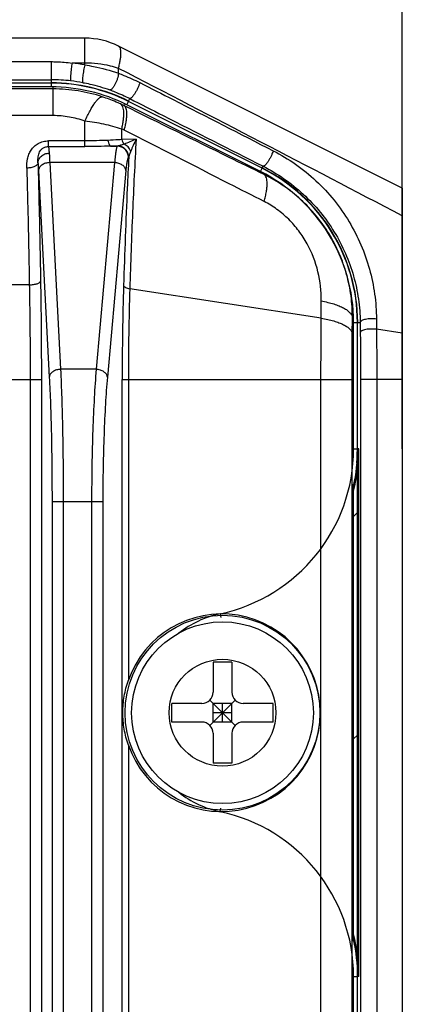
# Model space of a CAD drawing. Header units: millimetres. Extents: x 91 to 530, y 134 to 288.
# Tile 30 of 31: x 498 to 508, y 241 to 268. Entities that reach past the tile are written whole.
import ezdxf

# ---------------------------------------------------------------- set-up
doc = ezdxf.new("R2010")
doc.units = ezdxf.units.MM
doc.header["$LTSCALE"] = 32.67
doc.header["$PDMODE"] = 3
doc.header["$PDSIZE"] = 8
doc.layers.get('0').update_dxf_attribs({"linetype": 'CONTINUOUS'})
doc.layers.get('Defpoints').update_dxf_attribs({"linetype": 'CONTINUOUS'})
doc.layers.add('00_COMPONENTS', color=7, linetype='CONTINUOUS')
doc.layers.add('51__DRAFT_DIMS', color=7, linetype='CONTINUOUS')
doc.styles.get("Standard").update_dxf_attribs({"font": 'Roboto-Regular.ttf'})
doc.dimstyles.new('DIMSTYLE_2', dxfattribs={"dimtxt": 3, "dimasz": 3, "dimexe": 2.5, "dimexo": 0.5, "dimgap": 0.75, "dimtad": 1, "dimdsep": 46, "dimtxsty": 'STANDARD', "dimblk": '_FILLED', "dimblk1": '_FILLED', "dimblk2": '_FILLED', "dimcen": 0.09, "dimclrt": 3, "dimazin": 2, "dimtp": 0.3, "dimtm": 0.3, "dimtfac": 1, "dimtofl": 0, "dimtmove": 0, "dimatfit": 3, "dimldrblk": '_FILLED', "dimfxl": 1, "dimtolj": 1, "dimarcsym": 0})

# ---------------------------------------------------------------- blocks, each defined once
blk = doc.blocks.new('_FILLED')
at = {"color": 0, "linetype": 'ByBlock'}
blk.add_solid([(0, 0), (-1, 0.1667), (-1, -0.1667)], dxfattribs=at)
blk = doc.blocks.new('*D13')
at = {"layer": '51__DRAFT_DIMS', "color": 0, "lineweight": -2}
for p, q in [((439.465, 258.399), (439.465, 285.764)), ((508.065, 256.046), (508.065, 285.764)), ((442.465, 283.264), (505.065, 283.264))]:
    blk.add_line(p, q, dxfattribs=at)
at = {"layer": 'Defpoints', "color": 0}
for p in [(508.065, 283.264), (439.465, 257.899), (508.065, 255.546)]:
    blk.add_point(p, dxfattribs=at)
at = {"layer": '51__DRAFT_DIMS', "color": 0, "linetype": 'ByBlock', "lineweight": -2, "xscale": 3, "yscale": 3, "zscale": 3, "rotation": 180}
blk.add_blockref('_FILLED', (439.465, 283.264), dxfattribs=at)
at = {"layer": '51__DRAFT_DIMS', "color": 0, "linetype": 'ByBlock', "lineweight": -2, "xscale": 3, "yscale": 3, "zscale": 3}
blk.add_blockref('_FILLED', (508.065, 283.264), dxfattribs=at)
at = {"layer": '51__DRAFT_DIMS', "color": 3, "insert": (473.727, 288.014), "char_height": 3, "attachment_point": 2, "line_spacing_factor": 0.9}
blk.add_mtext('\\A1;68.6', dxfattribs=at)

msp = doc.modelspace()

# ---------------------------------------------------------------- linework, layer by layer
at = {"layer": '00_COMPONENTS', "color": 7}
for p, q in [((499.593, 267.008), (447.937, 267.008)), ((508.065, 263.008), (500.487, 266.797)), ((498.696, 265.808), (448.834, 265.808)), ((504.322, 263.538), (500.753, 265.323)), ((508.065, 263.008), (508.065, 182.408)), ((506.865, 256.05), (506.865, 259.424)), ((506.865, 241.966), (506.865, 256.05)), ((506.904, 241.966), (506.904, 256.05)), ((506.765, 242.908), (506.765, 255.109)), ((503.015, 250.358), (503.015, 249.558)), ((503.515, 250.358), (503.015, 250.358)), ((503.515, 250.358), (503.515, 249.558)), ((501.915, 248.758), (501.915, 249.258)), ((502.715, 249.258), (501.915, 249.258)), ((502.927, 248.67), (503.603, 249.346)), ((502.927, 249.346), (503.603, 248.67)), ((503.015, 248.758), (503.015, 249.258)), ((503.515, 249.258), (503.015, 249.258)), ((503.265, 248.758), (503.265, 249.258)), ((503.515, 248.758), (503.515, 249.258)), ((504.615, 249.258), (503.815, 249.258)), ((504.615, 248.758), (504.615, 249.258)), ((503.515, 249.008), (503.015, 249.008)), ((502.715, 248.758), (501.915, 248.758)), ((503.515, 248.758), (503.015, 248.758)), ((504.615, 248.758), (503.815, 248.758)), ((503.015, 248.458), (503.015, 247.658)), ((503.515, 248.458), (503.515, 247.658)), ((503.515, 247.658), (503.015, 247.658)), ((506.865, 200.25), (506.865, 241.966))]:
    msp.add_line(p, q, dxfattribs=at)
at = {"layer": '00_COMPONENTS', "color": 4}
for p, q in [((499.593, 266.295), (499.593, 267.008)), ((448.834, 266.382), (498.696, 266.382)), ((498.696, 265.816), (498.696, 266.382)), ((499.593, 266.346), (499.248, 266.346)), ((500.487, 266.071), (500.487, 266.203)), ((498.743, 265.654), (448.787, 265.654)), ((448.834, 265.896), (498.696, 265.896)), ((498.696, 265.708), (448.834, 265.708)), ((498.696, 265.708), (498.696, 265.808)), ((498.743, 264.942), (498.743, 265.708)), ((500.756, 265.33), (500.79, 265.397)), ((500.666, 265.254), (500.641, 265.205)), ((500.708, 265.233), (500.753, 265.323)), ((504.277, 263.449), (500.708, 265.233)), ((498.743, 264.942), (448.787, 264.942)), ((499.593, 264.117), (499.593, 264.795)), ((500.576, 264.301), (500.576, 264.583)), ((498.616, 264.117), (498.616, 264.267)), ((499.593, 264.267), (498.616, 264.267)), ((498.616, 264.117), (499.593, 264.117)), ((500.456, 264.126), (500.287, 264.126)), ((500.462, 264.129), (500.456, 264.126)), ((500.959, 264.312), (500.576, 264.301)), ((500.761, 263.83), (500.755, 263.826)), ((500.762, 263.83), (500.761, 263.83)), ((498.653, 263.688), (498.942, 258.173)), ((500.386, 263.688), (498.653, 263.688)), ((500.386, 263.688), (499.893, 258.173)), ((504.277, 263.449), (504.322, 263.538)), ((504.325, 263.545), (504.348, 263.591)), ((498.353, 263.476), (498.642, 257.961)), ((500.685, 263.476), (500.192, 257.961)), ((504.388, 263.393), (504.376, 263.37)), ((498.108, 260.428), (496.371, 260.428)), ((505.899, 259.535), (500.789, 260.323)), ((505.899, 259.535), (505.903, 259.996)), ((506.728, 259.122), (506.732, 259.547)), ((506.765, 259.547), (506.732, 259.547)), ((506.765, 256.05), (506.765, 259.424)), ((506.765, 259.424), (506.865, 259.424)), ((506.872, 259.424), (506.941, 259.424)), ((506.941, 259.424), (506.943, 259.156)), ((507.375, 259.511), (507.377, 259.239)), ((508.065, 259.133), (507.377, 259.239)), ((499.893, 258.173), (498.942, 258.173)), ((496.049, 257.899), (498.43, 257.899)), ((498.13, 257.899), (498.13, 187.518)), ((498.43, 257.899), (498.43, 187.518)), ((500.587, 187.518), (500.587, 257.899)), ((500.587, 257.899), (506.723, 257.899)), ((500.752, 257.899), (500.752, 249.873)), ((505.894, 187.518), (505.894, 257.899)), ((506.723, 187.518), (506.723, 257.899)), ((506.948, 257.899), (506.948, 187.518)), ((508.065, 257.899), (506.948, 257.899)), ((507.382, 257.899), (507.382, 187.518)), ((506.765, 256.05), (506.865, 256.05)), ((506.904, 256.05), (506.872, 256.05)), ((498.714, 254.637), (498.714, 190.779)), ((500.069, 254.637), (498.714, 254.637)), ((499.014, 254.637), (499.014, 190.779)), ((499.771, 254.637), (499.771, 190.779)), ((500.069, 254.637), (500.069, 190.779)), ((506.765, 254.247), (506.865, 254.347)), ((503.202, 251.649), (503.223, 251.551)), ((506.765, 248.308), (506.865, 248.408)), ((500.752, 248.143), (500.752, 194.073)), ((503.202, 246.368), (503.223, 246.465)), ((506.837, 242.44), (506.865, 242.468)), ((506.765, 200.25), (506.765, 241.966)), ((506.765, 241.966), (506.865, 241.966)), ((506.904, 241.966), (506.872, 241.966))]:
    msp.add_line(p, q, dxfattribs=at)
at = {"layer": '00_COMPONENTS', "color": 7}
for radius in [2.6, 2.425]:
    msp.add_circle((503.265, 249.008), radius, dxfattribs=at)
at = {"layer": '00_COMPONENTS', "color": 4}
msp.add_circle((503.265, 249.008), 1.425, dxfattribs=at)
at = {"layer": '00_COMPONENTS', "color": 7}
for centre, radius, start, end in [((499.593, 265.008), 2, 63.4349, 90), ((498.696, 261.208), 4.6, 63.4349, 90), ((502.265, 259.424), 4.6, 0, 63.4349), ((502.265, 256.05), 4.639, 345.9337, 360), ((502.265, 256.05), 4.6, 355.187, 360), ((502.715, 249.558), 0.3, 270, 360), ((503.815, 249.558), 0.3, 180, 270), ((502.715, 248.458), 0.3, 0, 90), ((503.815, 248.458), 0.3, 90, 180), ((502.265, 241.966), 4.639, 0, 14.0663)]:
    msp.add_arc(centre, radius, start, end, dxfattribs=at)
at = {"layer": '00_COMPONENTS', "color": 4}
for centre, radius, start, end in [((498.695, 261.362), 5.014, 79.6918, 83.6692), ((498.696, 261.109), 4.788, 83.7716, 90.0005), ((498.696, 261.208), 4.608, 63.4349, 90), ((498.696, 261.208), 4.5, 63.4349, 90), ((498.696, 261.112), 4.784, 79.8516, 83.7685), ((498.784, 261.451), 4.188, 63.6864, 65.2), ((499.484, 262.274), 2.555, 63.0708, 64.6848), ((499.676, 298.173), 34.052, 271.0281, 271.322), ((500.448, 264.245), 0.117, 276.702, 278.4044), ((502.265, 259.424), 4.608, 0, 63.4349), ((502.265, 259.424), 4.5, 0, 63.4349), ((502.265, 256.05), 4.5, 282.0247, 360), ((502.265, 256.05), 4.608, 347.6072, 360), ((503.765, 249.008), 2.7, 102.0247, 128.1354), ((503.765, 249.008), 2.7, 231.8647, 257.9753), ((502.265, 241.966), 4.5, 0, 77.9753), ((502.265, 241.966), 4.608, 0, 12.3928)]:
    msp.add_arc(centre, radius, start, end, dxfattribs=at)
at = {"layer": '00_COMPONENTS', "color": 7}
msp.add_ellipse((503.242, 249.008), major_axis=(2.636, 0), ratio=0.999962, start_param=3.475948, end_param=9.090423, dxfattribs=at)
at = {"layer": '00_COMPONENTS', "color": 4}
for points, knots in [([(500.487, 266.203), (500.498, 266.243), (500.516, 266.317), (500.538, 266.425), (500.551, 266.521), (500.556, 266.604), (500.553, 266.674), (500.541, 266.73), (500.523, 266.767), (500.503, 266.787), (500.493, 266.794), (500.487, 266.797)], [0, 0, 0, 0, 0.196241, 0.372897, 0.528623, 0.662535, 0.77444, 0.865274, 0.938059, 0.969799, 1, 1, 1, 1]), ([(498.696, 266.382), (498.742, 266.382), (498.926, 266.379), (499.111, 266.364), (499.248, 266.346)], [0, 0, 0, 0, 0.250466, 1, 1, 1, 1]), ([(499.248, 266.346), (499.244, 266.322), (499.237, 266.272), (499.227, 266.195), (499.218, 266.116), (499.213, 266.052), (499.21, 266.003), (499.208, 265.971), (499.208, 265.943), (499.208, 265.918), (499.208, 265.898), (499.21, 265.884), (499.211, 265.874), (499.213, 265.87), (499.214, 265.868), (499.215, 265.868)], [0, 0, 0, 0, 0.148836, 0.313974, 0.483302, 0.644388, 0.718104, 0.785432, 0.845142, 0.896159, 0.937583, 0.968741, 0.989291, 0.995717, 1, 1, 1, 1]), ([(499.593, 266.295), (499.586, 266.272), (499.574, 266.223), (499.558, 266.148), (499.545, 266.07), (499.535, 265.995), (499.528, 265.929), (499.527, 265.878), (499.528, 265.844), (499.533, 265.827), (499.537, 265.822), (499.539, 265.821)], [0, 0, 0, 0, 0.148754, 0.313064, 0.48113, 0.640861, 0.780813, 0.891119, 0.964536, 0.986517, 1, 1, 1, 1]), ([(500.487, 266.203), (500.417, 266.227), (500.126, 266.311), (499.821, 266.346), (499.593, 266.346)], [0, 0, 0, 0, 0.244001, 1, 1, 1, 1]), ([(499.593, 266.295), (499.669, 266.283), (499.972, 266.229), (500.27, 266.148), (500.487, 266.071)], [0, 0, 0, 0, 0.252989, 1, 1, 1, 1]), ([(508.065, 262.266), (506.806, 262.926), (504.283, 264.242), (501.754, 265.55), (500.487, 266.203)], [0, 0, 0, 0, 0.499151, 1, 1, 1, 1]), ([(500.487, 266.071), (500.485, 266.047), (500.477, 265.996), (500.457, 265.92), (500.429, 265.842), (500.395, 265.77), (500.364, 265.717), (500.337, 265.682), (500.319, 265.661), (500.301, 265.645), (500.284, 265.634), (500.268, 265.628), (500.258, 265.628), (500.253, 265.63)], [0, 0, 0, 0, 0.137874, 0.292237, 0.452397, 0.607052, 0.745477, 0.80577, 0.85894, 0.904496, 0.94243, 0.973546, 1, 1, 1, 1]), ([(500.487, 266.071), (500.535, 266.054), (500.729, 265.98), (500.919, 265.894), (501.058, 265.823)], [0, 0, 0, 0, 0.247296, 1, 1, 1, 1]), ([(500.057, 265.443), (499.846, 265.513), (499.412, 265.618), (498.966, 265.654), (498.743, 265.654)], [0, 0, 0, 0, 0.499042, 1, 1, 1, 1]), ([(499.539, 265.821), (499.6, 265.811), (499.842, 265.762), (500.08, 265.693), (500.253, 265.63)], [0, 0, 0, 0, 0.252762, 1, 1, 1, 1]), ([(501.058, 265.823), (501.052, 265.8), (501.035, 265.752), (501.004, 265.679), (500.967, 265.605), (500.926, 265.535), (500.891, 265.483), (500.864, 265.449), (500.846, 265.428), (500.829, 265.413), (500.812, 265.4), (500.797, 265.394), (500.79, 265.397)], [0, 0, 0, 0, 0.138123, 0.295522, 0.460249, 0.619665, 0.761629, 0.822731, 0.875786, 0.920026, 0.955092, 1, 1, 1, 1]), ([(501.058, 265.823), (501.355, 265.671), (502.541, 265.066), (503.728, 264.46), (504.617, 264.005)], [0, 0, 0, 0, 0.250288, 1, 1, 1, 1]), ([(499.593, 264.795), (499.615, 264.844), (499.659, 264.938), (499.727, 265.069), (499.792, 265.183), (499.854, 265.278), (499.912, 265.353), (499.958, 265.401), (499.993, 265.426), (500.016, 265.438), (500.037, 265.444), (500.051, 265.444), (500.057, 265.443)], [0, 0, 0, 0, 0.198234, 0.379141, 0.540039, 0.678695, 0.793498, 0.883774, 0.920008, 0.950795, 0.976977, 1, 1, 1, 1]), ([(500.541, 265.252), (500.502, 265.27), (500.343, 265.341), (500.181, 265.402), (500.057, 265.443)], [0, 0, 0, 0, 0.24863, 1, 1, 1, 1]), ([(500.253, 265.63), (500.298, 265.613), (500.481, 265.544), (500.659, 265.464), (500.79, 265.397)], [0, 0, 0, 0, 0.246991, 1, 1, 1, 1]), ([(500.79, 265.397), (501.087, 265.246), (502.273, 264.645), (503.459, 264.043), (504.348, 263.591)], [0, 0, 0, 0, 0.250295, 1, 1, 1, 1]), ([(500.576, 264.583), (500.586, 264.626), (500.604, 264.708), (500.622, 264.825), (500.631, 264.932), (500.632, 265.025), (500.624, 265.105), (500.606, 265.17), (500.58, 265.22), (500.555, 265.244), (500.541, 265.252)], [0, 0, 0, 0, 0.187498, 0.35839, 0.511159, 0.644748, 0.758779, 0.853911, 0.932552, 1, 1, 1, 1]), ([(504.376, 263.37), (504.065, 263.522), (502.82, 264.134), (501.575, 264.745), (500.641, 265.205)], [0, 0, 0, 0, 0.249589, 1, 1, 1, 1]), ([(500.641, 264.552), (500.652, 264.593), (500.672, 264.673), (500.695, 264.788), (500.709, 264.892), (500.715, 264.983), (500.711, 265.06), (500.698, 265.124), (500.676, 265.173), (500.653, 265.197), (500.641, 265.205)], [0, 0, 0, 0, 0.190003, 0.362826, 0.516893, 0.65108, 0.764916, 0.858951, 0.935506, 1, 1, 1, 1]), ([(499.593, 264.795), (499.457, 264.843), (499.177, 264.917), (498.888, 264.942), (498.743, 264.942)], [0, 0, 0, 0, 0.497394, 1, 1, 1, 1]), ([(500.576, 264.583), (500.419, 264.634), (500.094, 264.721), (499.762, 264.775), (499.593, 264.795)], [0, 0, 0, 0, 0.492431, 1, 1, 1, 1]), ([(504.376, 262.649), (504.065, 262.808), (502.821, 263.443), (501.576, 264.077), (500.641, 264.552)], [0, 0, 0, 0, 0.249629, 1, 1, 1, 1]), ([(498.039, 263.541), (498.037, 263.624), (498.044, 263.75), (498.093, 263.911), (498.153, 264.025), (498.237, 264.125), (498.347, 264.205), (498.476, 264.256), (498.569, 264.267), (498.616, 264.267)], [0, 0, 0, 0, 0.239231, 0.359409, 0.481062, 0.605456, 0.733613, 0.865587, 1, 1, 1, 1]), ([(498.339, 263.678), (498.337, 263.723), (498.336, 263.79), (498.348, 263.879), (498.367, 263.944), (498.4, 264.008), (498.453, 264.065), (498.527, 264.107), (498.585, 264.117), (498.616, 264.117)], [0, 0, 0, 0, 0.227977, 0.340952, 0.455486, 0.574661, 0.703121, 0.845581, 1, 1, 1, 1]), ([(498.616, 264.117), (498.618, 264.109), (498.623, 264.089), (498.628, 264.051), (498.634, 264), (498.637, 263.962), (498.639, 263.941)], [0, 0, 0, 0, 0.139087, 0.353089, 0.640844, 1, 1, 1, 1]), ([(500.204, 264.282), (500.104, 264.279), (499.9, 264.271), (499.696, 264.267), (499.593, 264.267)], [0, 0, 0, 0, 0.492455, 1, 1, 1, 1]), ([(500.287, 264.126), (500.173, 264.124), (499.941, 264.119), (499.71, 264.117), (499.593, 264.117)], [0, 0, 0, 0, 0.49502, 1, 1, 1, 1]), ([(500.576, 264.301), (500.547, 264.299), (500.423, 264.292), (500.298, 264.286), (500.204, 264.282)], [0, 0, 0, 0, 0.240278, 1, 1, 1, 1]), ([(500.204, 264.282), (500.208, 264.261), (500.217, 264.223), (500.234, 264.18), (500.25, 264.154), (500.264, 264.136), (500.278, 264.127), (500.287, 264.126)], [0, 0, 0, 0, 0.346889, 0.632244, 0.748695, 0.84747, 1, 1, 1, 1]), ([(500.456, 264.126), (500.454, 264.124), (500.45, 264.12), (500.443, 264.107), (500.435, 264.083), (500.426, 264.044), (500.417, 263.994), (500.408, 263.933), (500.4, 263.861), (500.392, 263.778), (500.388, 263.719), (500.386, 263.688)], [0, 0, 0, 0, 0.015945, 0.037508, 0.099469, 0.187543, 0.301621, 0.441036, 0.604785, 0.791603, 1, 1, 1, 1]), ([(500.755, 263.826), (500.754, 263.865), (500.739, 263.943), (500.672, 264.043), (500.573, 264.11), (500.495, 264.125), (500.456, 264.126)], [0, 0, 0, 0, 0.250142, 0.500422, 0.750455, 1, 1, 1, 1]), ([(500.761, 263.83), (500.761, 263.868), (500.745, 263.947), (500.678, 264.046), (500.579, 264.113), (500.501, 264.129), (500.462, 264.129)], [0, 0, 0, 0, 0.250142, 0.500422, 0.750455, 1, 1, 1, 1]), ([(500.636, 264.18), (500.62, 264.175), (500.589, 264.165), (500.544, 264.15), (500.503, 264.138), (500.477, 264.131), (500.465, 264.13)], [0, 0, 0, 0, 0.281818, 0.549619, 0.794712, 1, 1, 1, 1]), ([(500.762, 263.83), (500.762, 263.869), (500.746, 263.947), (500.68, 264.046), (500.582, 264.113), (500.504, 264.129), (500.465, 264.13)], [0, 0, 0, 0, 0.249973, 0.50025, 0.750381, 1, 1, 1, 1]), ([(500.576, 264.301), (500.583, 264.278), (500.598, 264.235), (500.622, 264.196), (500.636, 264.18)], [0, 0, 0, 0, 0.537313, 1, 1, 1, 1]), ([(500.959, 264.312), (500.904, 264.288), (500.796, 264.242), (500.688, 264.2), (500.636, 264.18)], [0, 0, 0, 0, 0.521921, 1, 1, 1, 1]), ([(500.817, 263.994), (500.8, 264.035), (500.75, 264.111), (500.676, 264.163), (500.636, 264.18)], [0, 0, 0, 0, 0.500306, 1, 1, 1, 1]), ([(500.959, 264.312), (500.923, 263.665), (500.858, 262.336), (500.81, 261.006), (500.789, 260.323)], [0, 0, 0, 0, 0.486743, 1, 1, 1, 1]), ([(500.959, 264.312), (500.933, 264.258), (500.884, 264.153), (500.837, 264.046), (500.817, 263.994)], [0, 0, 0, 0, 0.520998, 1, 1, 1, 1]), ([(498.339, 263.678), (498.34, 263.695), (498.344, 263.729), (498.369, 263.795), (498.426, 263.868), (498.524, 263.925), (498.6, 263.94), (498.639, 263.941)], [0, 0, 0, 0, 0.116646, 0.235198, 0.479817, 0.736524, 1, 1, 1, 1]), ([(498.639, 263.941), (498.64, 263.923), (498.646, 263.839), (498.65, 263.754), (498.653, 263.688)], [0, 0, 0, 0, 0.2145, 1, 1, 1, 1]), ([(500.762, 263.83), (500.748, 263.555), (500.693, 262.413), (500.651, 261.272), (500.625, 260.406)], [0, 0, 0, 0, 0.241773, 1, 1, 1, 1]), ([(500.755, 263.826), (500.75, 263.824), (500.743, 263.813), (500.734, 263.792), (500.725, 263.761), (500.716, 263.721), (500.707, 263.672), (500.696, 263.589), (500.689, 263.523), (500.685, 263.476)], [0, 0, 0, 0, 0.040311, 0.1037, 0.19228, 0.30623, 0.445029, 0.607767, 1, 1, 1, 1]), ([(500.817, 263.994), (500.805, 263.965), (500.789, 263.922), (500.771, 263.867), (500.764, 263.842), (500.762, 263.83)], [0, 0, 0, 0, 0.551859, 0.795263, 1, 1, 1, 1]), ([(504.617, 264.005), (504.61, 263.982), (504.593, 263.934), (504.562, 263.862), (504.525, 263.789), (504.485, 263.722), (504.45, 263.672), (504.423, 263.639), (504.405, 263.62), (504.388, 263.605), (504.371, 263.593), (504.356, 263.588), (504.348, 263.591)], [0, 0, 0, 0, 0.141343, 0.299902, 0.464158, 0.62207, 0.762182, 0.822449, 0.874845, 0.918689, 0.953721, 1, 1, 1, 1]), ([(504.617, 264.005), (504.823, 263.9), (505.225, 263.658), (505.772, 263.214), (506.253, 262.696), (506.656, 262.12), (506.973, 261.501), (507.201, 260.852), (507.339, 260.185), (507.373, 259.735), (507.375, 259.511)], [0, 0, 0, 0, 0.125618, 0.252925, 0.38045, 0.507114, 0.632382, 0.756162, 0.878617, 1, 1, 1, 1]), ([(498.339, 263.678), (498.338, 263.669), (498.332, 263.65), (498.312, 263.625), (498.283, 263.602), (498.245, 263.582), (498.201, 263.565), (498.132, 263.547), (498.077, 263.542), (498.039, 263.541)], [0, 0, 0, 0, 0.07779, 0.166953, 0.271882, 0.393499, 0.530432, 0.679834, 1, 1, 1, 1]), ([(498.039, 263.541), (498.046, 263.288), (498.073, 262.251), (498.095, 261.213), (498.108, 260.428)], [0, 0, 0, 0, 0.243468, 1, 1, 1, 1]), ([(498.339, 263.678), (498.346, 263.422), (498.373, 262.369), (498.394, 261.317), (498.408, 260.52)], [0, 0, 0, 0, 0.243468, 1, 1, 1, 1]), ([(498.339, 263.678), (498.34, 263.664), (498.346, 263.597), (498.35, 263.529), (498.353, 263.476)], [0, 0, 0, 0, 0.214592, 1, 1, 1, 1]), ([(498.653, 263.688), (498.615, 263.687), (498.541, 263.676), (498.459, 263.637), (498.407, 263.594), (498.378, 263.557), (498.359, 263.518), (498.354, 263.49), (498.353, 263.476)], [0, 0, 0, 0, 0.284611, 0.551437, 0.674273, 0.789113, 0.896925, 1, 1, 1, 1]), ([(500.685, 263.476), (500.683, 263.49), (500.677, 263.517), (500.657, 263.556), (500.628, 263.592), (500.577, 263.635), (500.495, 263.674), (500.423, 263.687), (500.386, 263.688)], [0, 0, 0, 0, 0.10302, 0.211355, 0.326906, 0.450319, 0.717198, 1, 1, 1, 1]), ([(504.348, 263.591), (504.541, 263.493), (504.916, 263.269), (505.428, 262.859), (505.881, 262.38), (506.26, 261.845), (506.56, 261.271), (506.776, 260.668), (506.907, 260.05), (506.939, 259.632), (506.941, 259.424)], [0, 0, 0, 0, 0.125569, 0.25308, 0.380916, 0.507842, 0.633217, 0.756906, 0.879075, 1, 1, 1, 1]), ([(506.732, 259.547), (506.733, 259.742), (506.708, 260.132), (506.591, 260.708), (506.394, 261.267), (506.12, 261.795), (505.773, 262.281), (505.361, 262.713), (504.894, 263.083), (504.552, 263.283), (504.376, 263.37)], [0, 0, 0, 0, 0.123208, 0.247242, 0.372082, 0.497609, 0.623582, 0.749628, 0.87527, 1, 1, 1, 1]), ([(504.376, 262.649), (504.389, 262.694), (504.412, 262.782), (504.437, 262.908), (504.453, 263.022), (504.459, 263.123), (504.455, 263.209), (504.44, 263.28), (504.416, 263.335), (504.39, 263.361), (504.376, 263.37)], [0, 0, 0, 0, 0.188447, 0.360476, 0.514313, 0.648655, 0.762893, 0.857483, 0.934706, 1, 1, 1, 1]), ([(505.903, 259.996), (505.905, 260.256), (505.845, 260.788), (505.603, 261.416), (505.309, 261.872), (505.039, 262.181), (504.727, 262.446), (504.495, 262.588), (504.376, 262.649)], [0, 0, 0, 0, 0.243231, 0.49295, 0.620172, 0.747915, 0.874992, 1, 1, 1, 1]), ([(498.108, 260.428), (498.146, 260.428), (498.2, 260.432), (498.269, 260.444), (498.313, 260.455), (498.351, 260.469), (498.384, 260.486), (498.406, 260.506), (498.408, 260.52)], [0, 0, 0, 0, 0.343153, 0.501123, 0.643299, 0.765705, 0.865748, 1, 1, 1, 1]), ([(498.108, 260.428), (498.112, 260.222), (498.125, 259.379), (498.13, 258.536), (498.13, 257.899)], [0, 0, 0, 0, 0.244581, 1, 1, 1, 1]), ([(498.408, 260.52), (498.412, 260.306), (498.424, 259.433), (498.43, 258.559), (498.43, 257.899)], [0, 0, 0, 0, 0.244581, 1, 1, 1, 1]), ([(500.625, 260.406), (500.612, 259.994), (500.594, 259.158), (500.587, 258.323), (500.587, 257.899)], [0, 0, 0, 0, 0.493206, 1, 1, 1, 1]), ([(500.625, 260.406), (500.627, 260.397), (500.638, 260.383), (500.656, 260.369), (500.684, 260.353), (500.729, 260.336), (500.768, 260.327), (500.789, 260.323)], [0, 0, 0, 0, 0.153943, 0.254203, 0.371793, 0.657143, 1, 1, 1, 1]), ([(500.789, 260.323), (500.777, 259.925), (500.758, 259.117), (500.752, 258.309), (500.752, 257.899)], [0, 0, 0, 0, 0.493186, 1, 1, 1, 1]), ([(505.903, 259.996), (505.962, 259.985), (506.074, 259.962), (506.233, 259.919), (506.374, 259.869), (506.494, 259.814), (506.592, 259.754), (506.666, 259.689), (506.715, 259.621), (506.73, 259.571), (506.732, 259.547)], [0, 0, 0, 0, 0.180387, 0.347358, 0.498666, 0.632625, 0.748348, 0.846158, 0.928302, 1, 1, 1, 1]), ([(505.894, 257.899), (505.894, 258.038), (505.894, 258.583), (505.896, 259.128), (505.899, 259.535)], [0, 0, 0, 0, 0.25396, 1, 1, 1, 1]), ([(505.899, 259.535), (505.958, 259.526), (506.07, 259.505), (506.229, 259.465), (506.369, 259.419), (506.49, 259.368), (506.588, 259.312), (506.652, 259.261), (506.69, 259.218), (506.71, 259.186), (506.723, 259.154), (506.727, 259.132), (506.728, 259.122)], [0, 0, 0, 0, 0.183312, 0.352631, 0.505572, 0.640304, 0.755779, 0.852152, 0.893825, 0.931778, 0.966814, 1, 1, 1, 1]), ([(507.375, 259.511), (507.351, 259.514), (507.303, 259.519), (507.229, 259.521), (507.156, 259.516), (507.088, 259.507), (507.03, 259.492), (506.989, 259.476), (506.965, 259.46), (506.952, 259.449), (506.943, 259.437), (506.941, 259.428), (506.941, 259.424)], [0, 0, 0, 0, 0.15348, 0.314705, 0.474626, 0.6243, 0.75568, 0.862549, 0.905805, 0.942364, 0.973116, 1, 1, 1, 1]), ([(506.723, 257.899), (506.723, 258.003), (506.723, 258.41), (506.725, 258.818), (506.728, 259.122)], [0, 0, 0, 0, 0.253986, 1, 1, 1, 1]), ([(507.377, 259.239), (507.353, 259.242), (507.305, 259.247), (507.231, 259.248), (507.159, 259.244), (507.091, 259.235), (507.033, 259.221), (506.992, 259.205), (506.967, 259.19), (506.954, 259.18), (506.946, 259.168), (506.943, 259.16), (506.943, 259.156)], [0, 0, 0, 0, 0.154191, 0.316245, 0.476963, 0.627255, 0.758917, 0.865548, 0.908409, 0.944345, 0.974216, 1, 1, 1, 1]), ([(506.943, 259.156), (506.944, 259.053), (506.947, 258.634), (506.948, 258.215), (506.948, 257.899)], [0, 0, 0, 0, 0.244717, 1, 1, 1, 1]), ([(507.377, 259.239), (507.378, 259.129), (507.381, 258.683), (507.382, 258.236), (507.382, 257.899)], [0, 0, 0, 0, 0.244708, 1, 1, 1, 1]), ([(498.942, 258.173), (498.904, 258.172), (498.83, 258.16), (498.748, 258.121), (498.696, 258.078), (498.667, 258.042), (498.648, 258.002), (498.643, 257.974), (498.642, 257.961)], [0, 0, 0, 0, 0.284611, 0.551437, 0.674273, 0.789113, 0.896925, 1, 1, 1, 1]), ([(498.942, 258.173), (498.954, 257.92), (498.975, 257.38), (498.997, 256.527), (499.011, 255.6), (499.014, 254.962), (499.014, 254.637)], [0, 0, 0, 0, 0.214355, 0.458847, 0.724121, 1, 1, 1, 1]), ([(499.893, 258.173), (499.872, 257.921), (499.836, 257.381), (499.799, 256.527), (499.776, 255.601), (499.771, 254.963), (499.771, 254.637)], [0, 0, 0, 0, 0.21445, 0.458929, 0.724162, 1, 1, 1, 1]), ([(500.192, 257.961), (500.191, 257.974), (500.185, 258.002), (500.165, 258.041), (500.136, 258.076), (500.085, 258.119), (500.003, 258.158), (499.931, 258.171), (499.893, 258.173)], [0, 0, 0, 0, 0.10302, 0.211355, 0.326906, 0.450319, 0.717198, 1, 1, 1, 1]), ([(498.642, 257.961), (498.655, 257.723), (498.676, 257.215), (498.698, 256.413), (498.711, 255.543), (498.714, 254.943), (498.714, 254.637)], [0, 0, 0, 0, 0.214362, 0.458852, 0.724124, 1, 1, 1, 1]), ([(500.192, 257.961), (500.171, 257.724), (500.135, 257.216), (500.098, 256.414), (500.075, 255.543), (500.069, 254.943), (500.069, 254.637)], [0, 0, 0, 0, 0.21447, 0.458946, 0.724171, 1, 1, 1, 1])]:
    msp.add_open_spline(points, degree=3, knots=knots, dxfattribs=at)
at = {"layer": '00_COMPONENTS', "color": 7}
for points, knots in [([(500.605, 249.008), (500.605, 249.156), (500.63, 249.45), (500.704, 249.735), (500.752, 249.873)], [0, 0, 0, 0, 0.501759, 1, 1, 1, 1]), ([(500.752, 248.143), (500.704, 248.282), (500.63, 248.567), (500.605, 248.861), (500.605, 249.008)], [0, 0, 0, 0, 0.498237, 1, 1, 1, 1])]:
    msp.add_open_spline(points, degree=3, knots=knots, dxfattribs=at)

# ---------------------------------------------------------------- dimensions: what is measured, and where the dimension line sits
at = {"layer": '51__DRAFT_DIMS', "color": 4}
dim = msp.add_linear_dim(base=(508.065, 283.264), p1=(439.465, 257.899), p2=(508.065, 255.546), dimstyle='DIMSTYLE_2', dxfattribs=at)
dim.commit()
dim.dimension.update_dxf_attribs({"geometry": '*D13', "text_midpoint": (473.727, 283.264), "dimtype": 160})

doc.saveas('drawing.dxf')
